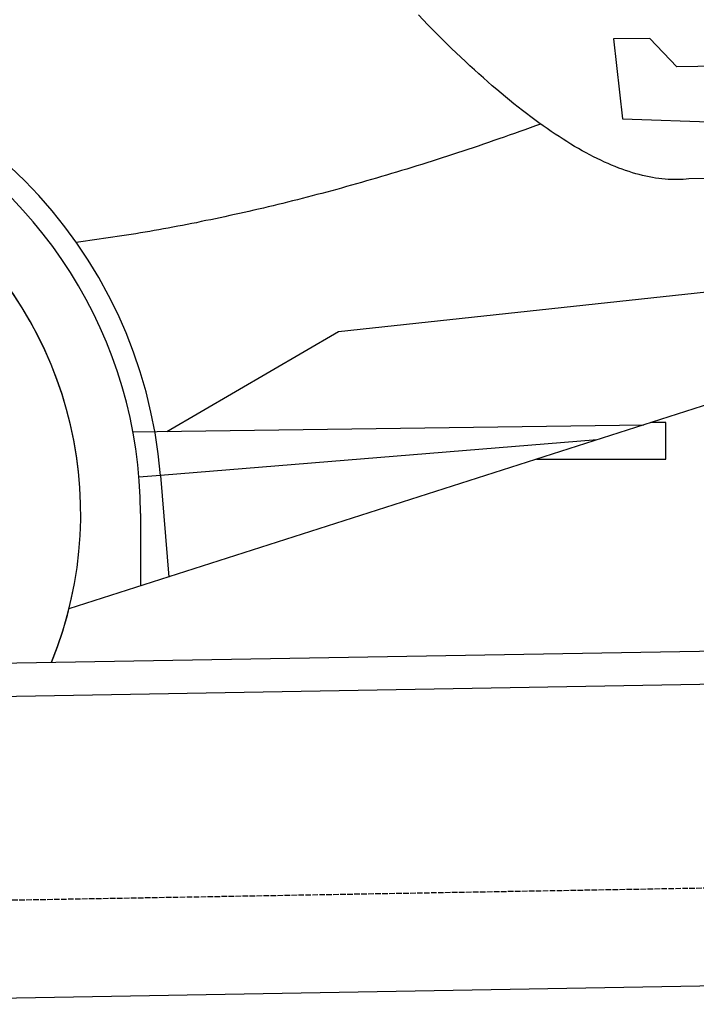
# Model space of a CAD drawing. Extents: x 1073 to 6773, y 5991 to 11616.
# Tile 54 of 58: x 5056 to 5662, y 9985 to 10866. Entities that reach past the tile are written whole.
import ezdxf

# ---------------------------------------------------------------- set-up
doc = ezdxf.new("R2010")
doc.units = 0
doc.linetypes.add('GEN3', pattern=[6.25, 5, -1.25])
doc.layers.get('0').update_dxf_attribs({"linetype": 'CONTINUOUS'})
doc.layers.add('3', color=6, linetype='GEN3')
doc.layers.add('CAR', color=10, linetype='CONTINUOUS')

msp = doc.modelspace()

# ---------------------------------------------------------------- linework, layer by layer
for p, q in [((4651.05, 10283.01), (6015.84, 10306.83)), ((6011.36, 10276.75), (4656.57, 10253.1)), ((6241.04, 10010.72), (4741.27, 9984.54))]:
    msp.add_line(p, q)
at = {"layer": '3'}
msp.add_line((1175.28, 10010.3), (6230.45, 10098.53), dxfattribs=at)
at = {"layer": 'CAR'}
for p, q in [((5620.58, 10849.06), (5587.93, 10848.49)), ((5587.93, 10848.49), (5596.04, 10777.12)), ((5644.81, 10823.66), (5620.58, 10849.06)), ((5735.29, 10825.24), (5644.81, 10823.66)), ((5596.04, 10777.12), (5755.25, 10771.35)), ((5772.44, 10724.92), (5655.55, 10723.31)), ((5341.93, 10586.76), (5754.62, 10631.17)), ((5188.14, 10497.25), (5341.93, 10586.76)), ((5737.74, 10542.33), (5100.5, 10338.38)), ((5634.92, 10505.12), (5621.45, 10505.11)), ((5634.93, 10472.43), (5634.92, 10505.12)), ((5157.78, 10496.83), (5615.19, 10503.11)), ((5573.49, 10489.76), (5182.36, 10457.95)), ((5519.13, 10472.36), (5634.93, 10472.43)), ((5182.36, 10457.95), (5163.14, 10456.38)), ((5182.36, 10457.95), (5189.77, 10366.95)), ((5164.47, 10423.9), (5164.5, 10358.86))]:
    msp.add_line(p, q, dxfattribs=at)
for points in [[(5655.55, 10723.3, 0), (5652.95, 10723, 0), (5650.33, 10722.8, 0), (5647.69, 10722.7, 0), (5645.01, 10722.6, 0), (5642.32, 10722.6, 0), (5639.59, 10722.7, 0), (5636.85, 10722.8, 0), (5634.08, 10723, 0), (5631.28, 10723.3, 0), (5628.46, 10723.6, 0), (5625.61, 10724, 0), (5622.74, 10724.5, 0), (5619.84, 10725, 0), (5616.92, 10725.7, 0), (5613.97, 10726.3, 0), (5611, 10727.1, 0), (5608, 10727.9, 0), (5604.98, 10728.8, 0), (5601.93, 10729.8, 0), (5598.86, 10730.8, 0), (5595.76, 10731.9, 0), (5592.64, 10733, 0), (5589.49, 10734.3, 0), (5586.32, 10735.6, 0), (5583.12, 10737, 0), (5579.9, 10738.4, 0), (5576.65, 10739.9, 0), (5573.37, 10741.5, 0), (5570.08, 10743.1, 0), (5566.75, 10744.9, 0), (5563.4, 10746.6, 0), (5560.03, 10748.5, 0), (5556.63, 10750.4, 0), (5553.21, 10752.4, 0), (5549.76, 10754.5, 0), (5546.29, 10756.6, 0), (5542.79, 10758.8, 0), (5539.26, 10761.1, 0), (5535.71, 10763.4, 0), (5532.14, 10765.8, 0), (5528.54, 10768.3, 0), (5524.92, 10770.8, 0), (5521.27, 10773.4, 0), (5517.59, 10776.1, 0), (5513.9, 10778.9, 0), (5510.17, 10781.7, 0), (5506.42, 10784.6, 0), (5502.65, 10787.5, 0), (5498.85, 10790.5, 0), (5495.02, 10793.6, 0), (5491.17, 10796.8, 0), (5487.3, 10800, 0), (5483.4, 10803.3, 0), (5479.47, 10806.7, 0), (5475.52, 10810.1, 0), (5471.55, 10813.6, 0), (5467.55, 10817.2, 0), (5463.52, 10820.9, 0), (5459.47, 10824.6, 0), (5455.4, 10828.4, 0), (5451.3, 10832.2, 0), (5447.17, 10836.1, 0), (5443.02, 10840.1, 0), (5438.85, 10844.2, 0), (5434.65, 10848.3, 0), (5430.42, 10852.5, 0), (5426.17, 10856.8, 0), (5421.9, 10861.1, 0), (5417.59, 10865.5, 0), (5413.27, 10870, 0)], [(5522.76, 10772.4, 0), (5518.06, 10770.7, 0), (5513.37, 10769, 0), (5508.69, 10767.3, 0), (5504.01, 10765.6, 0), (5499.34, 10763.9, 0), (5494.68, 10762.3, 0), (5490.02, 10760.7, 0), (5485.37, 10759.1, 0), (5480.73, 10757.5, 0), (5476.09, 10755.9, 0), (5471.46, 10754.3, 0), (5466.84, 10752.7, 0), (5462.23, 10751.2, 0), (5457.62, 10749.6, 0), (5453.01, 10748.1, 0), (5448.42, 10746.6, 0), (5443.83, 10745.1, 0), (5439.25, 10743.6, 0), (5434.68, 10742.1, 0), (5430.11, 10740.6, 0), (5425.55, 10739.2, 0), (5420.99, 10737.7, 0), (5416.45, 10736.3, 0), (5411.91, 10734.9, 0), (5407.37, 10733.5, 0), (5402.85, 10732.1, 0), (5398.33, 10730.7, 0), (5393.82, 10729.3, 0), (5389.31, 10728, 0), (5384.81, 10726.6, 0), (5380.32, 10725.3, 0), (5375.83, 10724, 0), (5371.36, 10722.7, 0), (5366.88, 10721.4, 0), (5362.42, 10720.1, 0), (5357.96, 10718.9, 0), (5353.51, 10717.6, 0), (5349.07, 10716.4, 0), (5344.63, 10715.1, 0), (5340.2, 10713.9, 0), (5335.78, 10712.7, 0), (5331.36, 10711.5, 0), (5326.95, 10710.3, 0), (5322.55, 10709.2, 0), (5318.15, 10708, 0), (5313.76, 10706.9, 0), (5309.38, 10705.8, 0), (5305, 10704.6, 0), (5300.63, 10703.5, 0), (5296.27, 10702.5, 0), (5291.92, 10701.4, 0), (5287.57, 10700.3, 0), (5283.23, 10699.3, 0), (5278.89, 10698.2, 0), (5274.57, 10697.2, 0), (5270.25, 10696.2, 0), (5265.93, 10695.2, 0), (5261.62, 10694.2, 0), (5257.32, 10693.2, 0), (5253.03, 10692.2, 0), (5248.74, 10691.3, 0), (5244.46, 10690.4, 0), (5240.19, 10689.4, 0), (5235.93, 10688.5, 0), (5231.67, 10687.6, 0), (5227.41, 10686.7, 0), (5223.17, 10685.9, 0), (5218.93, 10685, 0), (5214.7, 10684.1, 0), (5210.47, 10683.3, 0), (5206.26, 10682.5, 0), (5202.05, 10681.7, 0), (5197.84, 10680.9, 0), (5193.64, 10680.1, 0), (5189.45, 10679.3, 0), (5185.27, 10678.5, 0), (5181.09, 10677.8, 0), (5176.92, 10677.1, 0), (5172.76, 10676.3, 0), (5168.6, 10675.6, 0), (5164.45, 10674.9, 0), (5160.31, 10674.2, 0), (5156.17, 10673.6, 0), (5152.05, 10672.9, 0), (5147.92, 10672.3, 0), (5143.81, 10671.6, 0), (5139.7, 10671, 0), (5135.6, 10670.4, 0), (5131.5, 10669.8, 0), (5127.42, 10669.2, 0), (5123.34, 10668.6, 0), (5119.26, 10668.1, 0), (5115.19, 10667.5, 0), (5111.13, 10667, 0), (5107.08, 10666.5, 0)]]:
    msp.add_polyline3d(points, dxfattribs=at)
for radius, start, end in [(422.7, 4.65041, 165.21264), (403.41, 0.03154, 193.93116), (350, 337.64956, 204.35029), (350, 337.68758, 204.35029)]:
    msp.add_arc((4761.06, 10423.68), radius, start, end, dxfattribs=at)

doc.saveas('drawing.dxf')
